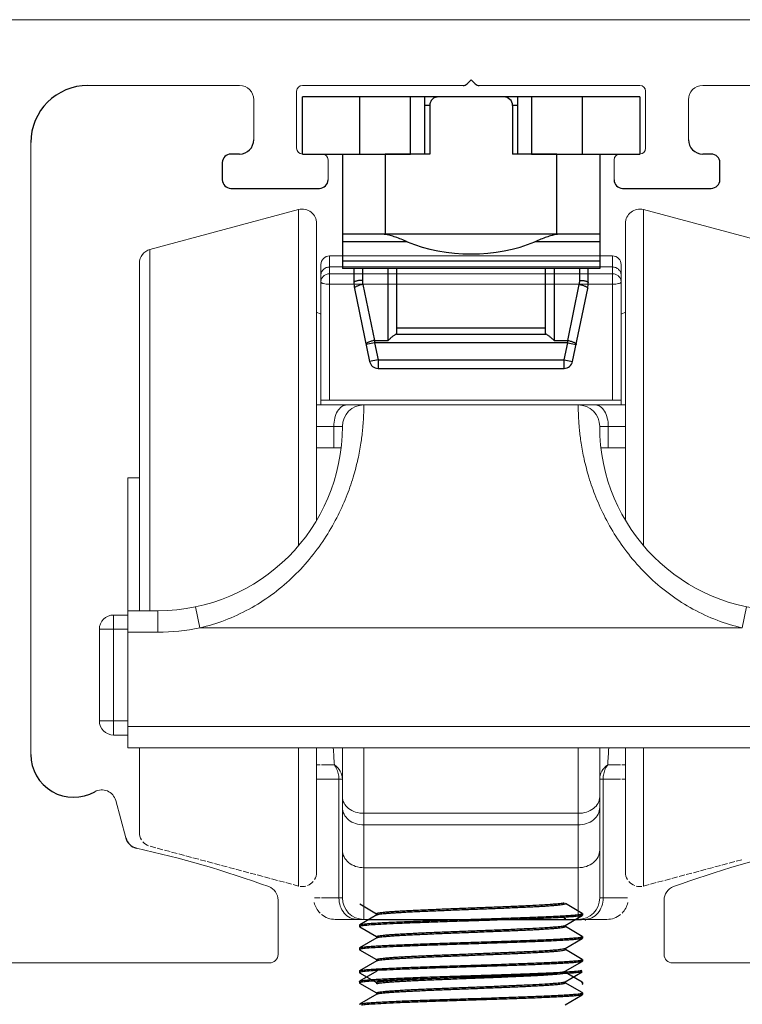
# Model space of a CAD drawing. Header units: millimetres. Extents: x -4223 to -3634, y -1019 to -603.
# Tile 19 of 26: x -3863 to -3838, y -675 to -641. Entities that reach past the tile are written whole.
import ezdxf

# ---------------------------------------------------------------- set-up
doc = ezdxf.new("R2010")
doc.units = ezdxf.units.MM
for name, color, linetype in [('02___PRT_ALL_AXES', 7, 'Continuous'), ('06___PRT_ALL_SURFS', 7, 'Continuous'), ('1', 7, 'Continuous'), ('COLOR7', 7, 'Continuous'), ('X30244-F', 7, 'Continuous')]:
    doc.layers.add(name, color=color, linetype=linetype)
doc.layers.add('标注线', color=3, linetype='Continuous', lineweight=13)

# ---------------------------------------------------------------- blocks, each defined once
blk = doc.blocks.new('XWJ')
at = {"color": 1, "linetype": 'Continuous'}
for p, q in [((4831.762, -2912.572), (4828.525, -2912.572)), ((4828.695, -2912.872), (4828.525, -2912.872)), ((4828.695, -2912.872), (4828.695, -2914.572)), ((4831.762, -2912.872), (4831.592, -2912.872)), ((4831.592, -2912.872), (4831.592, -2914.572)), ((4825.644, -2914.572), (4825.644, -2918.572)), ((4828.695, -2914.572), (4827.144, -2914.572)), ((4827.144, -2914.572), (4827.144, -2917.372)), ((4833.144, -2914.572), (4831.592, -2914.572)), ((4833.144, -2917.372), (4833.144, -2914.572)), ((4834.644, -2914.572), (4834.644, -2918.572)), ((4834.644, -2917.372), (4825.644, -2917.372)), ((4827.912, -2917.64), (4825.644, -2917.64)), ((4834.644, -2917.64), (4832.375, -2917.64)), ((4825.644, -2918.304), (4834.644, -2918.304)), ((4834.644, -2918.572), (4825.644, -2918.572))]:
    blk.add_line(p, q, dxfattribs=at)
for centre, major_axis, ratio, start_param, end_param in [((4831.286, -2912.872), (0.307, 0), 0.977802, 0, 1.570796), ((4830.144, -2915.9), (-3.75, 0), 0.57735, 0.933474, 2.208119)]:
    blk.add_ellipse(centre, major_axis=major_axis, ratio=ratio, start_param=start_param, end_param=end_param, dxfattribs=at)
for points, knots in [([(4829.002, -2912.572), (4828.962, -2912.572), (4828.882, -2912.587), (4828.78, -2912.653), (4828.711, -2912.752), (4828.695, -2912.832), (4828.695, -2912.872)], [0, 0, 0, 0, 0.250096, 0.500161, 0.750156, 1, 1, 1, 1]), ([(4827.137, -2917.385), (4827.124, -2917.383), (4827.072, -2917.375), (4827.019, -2917.372), (4826.98, -2917.372)], [0, 0, 0, 0, 0.26106, 1, 1, 1, 1]), ([(4827.912, -2917.64), (4827.843, -2917.61), (4827.707, -2917.554), (4827.507, -2917.479), (4827.319, -2917.421), (4827.196, -2917.394), (4827.137, -2917.385)], [0, 0, 0, 0, 0.277887, 0.538977, 0.780446, 1, 1, 1, 1]), ([(4833.15, -2917.385), (4833.091, -2917.394), (4832.968, -2917.421), (4832.78, -2917.479), (4832.58, -2917.554), (4832.445, -2917.61), (4832.375, -2917.64)], [0, 0, 0, 0, 0.219552, 0.461013, 0.722104, 1, 1, 1, 1]), ([(4833.307, -2917.372), (4833.294, -2917.372), (4833.242, -2917.373), (4833.19, -2917.379), (4833.15, -2917.385)], [0, 0, 0, 0, 0.239188, 1, 1, 1, 1])]:
    blk.add_open_spline(points, degree=3, knots=knots, dxfattribs=at)
at = {"layer": 'COLOR7', "color": 1, "linetype": 'Continuous'}
for p, q in [((4826.044, -2918.572), (4826.044, -2919.069)), ((4826.344, -2918.572), (4826.344, -2918.992)), ((4827.244, -2921.094), (4827.244, -2918.572)), ((4827.544, -2920.872), (4827.544, -2918.572)), ((4832.744, -2920.872), (4832.744, -2918.572)), ((4833.044, -2918.572), (4833.044, -2921.094)), ((4833.944, -2918.992), (4833.944, -2918.572)), ((4834.244, -2919.069), (4834.244, -2918.572)), ((4826.064, -2919.272), (4826.594, -2921.833)), ((4826.358, -2919.134), (4826.764, -2921.094)), ((4833.523, -2921.094), (4833.929, -2919.134)), ((4833.693, -2921.833), (4834.223, -2919.272)), ((4827.544, -2920.649), (4832.744, -2920.649)), ((4827.533, -2920.872), (4832.754, -2920.872)), ((4826.764, -2921.172), (4826.47, -2921.233)), ((4826.764, -2921.094), (4826.764, -2921.172)), ((4826.764, -2921.094), (4827.244, -2921.094)), ((4826.764, -2921.172), (4826.888, -2921.772)), ((4833.523, -2921.172), (4826.764, -2921.172)), ((4833.044, -2921.094), (4833.523, -2921.094)), ((4833.399, -2921.772), (4833.523, -2921.172)), ((4833.523, -2921.172), (4833.523, -2921.094)), ((4833.523, -2921.172), (4833.817, -2921.233)), ((4826.888, -2921.772), (4826.594, -2921.833)), ((4826.888, -2921.772), (4826.888, -2922.072)), ((4826.888, -2921.772), (4833.399, -2921.772)), ((4833.399, -2922.072), (4833.399, -2921.772)), ((4833.399, -2921.772), (4833.693, -2921.833)), ((4826.888, -2922.072), (4833.399, -2922.072))]:
    blk.add_line(p, q, dxfattribs=at)
for centre, radius, start, end in [((4827.044, -2919.069), 1, 180, 191.6894), ((4827.045, -2918.992), 0.702, 180.0146, 191.6748), ((4833.242, -2918.992), 0.702, 348.3252, 359.9854), ((4833.244, -2919.069), 1, 348.3106, 0), ((4826.888, -2921.772), 0.3, 191.6894, 270), ((4833.399, -2921.772), 0.3, 270, 348.3106)]:
    blk.add_arc(centre, radius, start, end, dxfattribs=at)
for points, knots in [([(4826.344, -2918.992), (4826.305, -2918.992), (4826.249, -2918.994), (4826.179, -2919.004), (4826.134, -2919.013), (4826.096, -2919.025), (4826.065, -2919.039), (4826.044, -2919.057), (4826.044, -2919.069)], [0, 0, 0, 0, 0.357911, 0.520997, 0.665627, 0.787348, 0.883323, 1, 1, 1, 1]), ([(4826.358, -2919.134), (4826.319, -2919.141), (4826.262, -2919.155), (4826.192, -2919.179), (4826.147, -2919.197), (4826.11, -2919.217), (4826.08, -2919.237), (4826.062, -2919.259), (4826.064, -2919.272)], [0, 0, 0, 0, 0.355943, 0.519681, 0.665419, 0.788241, 0.884878, 1, 1, 1, 1]), ([(4833.929, -2919.134), (4833.968, -2919.141), (4834.025, -2919.155), (4834.096, -2919.179), (4834.14, -2919.197), (4834.177, -2919.217), (4834.207, -2919.237), (4834.225, -2919.259), (4834.223, -2919.272)], [0, 0, 0, 0, 0.355943, 0.519681, 0.665419, 0.788241, 0.884878, 1, 1, 1, 1]), ([(4833.944, -2918.992), (4833.982, -2918.992), (4834.038, -2918.994), (4834.108, -2919.004), (4834.153, -2919.013), (4834.191, -2919.025), (4834.223, -2919.039), (4834.244, -2919.057), (4834.244, -2919.069)], [0, 0, 0, 0, 0.357911, 0.520997, 0.665627, 0.787348, 0.883323, 1, 1, 1, 1]), ([(4827.533, -2920.872), (4827.53, -2920.872), (4827.523, -2920.873), (4827.507, -2920.88), (4827.482, -2920.894), (4827.448, -2920.917), (4827.411, -2920.945), (4827.371, -2920.978), (4827.314, -2921.027), (4827.272, -2921.067), (4827.244, -2921.094)], [0, 0, 0, 0, 0.024835, 0.057869, 0.14585, 0.257388, 0.386266, 0.527938, 0.679199, 1, 1, 1, 1]), ([(4833.044, -2921.094), (4833.015, -2921.067), (4832.973, -2921.027), (4832.916, -2920.978), (4832.876, -2920.945), (4832.839, -2920.917), (4832.805, -2920.894), (4832.781, -2920.88), (4832.764, -2920.873), (4832.757, -2920.872), (4832.754, -2920.872)], [0, 0, 0, 0, 0.320806, 0.472071, 0.613745, 0.742621, 0.854159, 0.942134, 0.975165, 1, 1, 1, 1]), ([(4826.764, -2921.094), (4826.725, -2921.102), (4826.668, -2921.115), (4826.597, -2921.139), (4826.553, -2921.158), (4826.516, -2921.177), (4826.486, -2921.197), (4826.467, -2921.22), (4826.47, -2921.233)], [0, 0, 0, 0, 0.355986, 0.519622, 0.665389, 0.788318, 0.884863, 1, 1, 1, 1]), ([(4833.523, -2921.094), (4833.563, -2921.102), (4833.619, -2921.115), (4833.69, -2921.139), (4833.735, -2921.158), (4833.771, -2921.177), (4833.801, -2921.197), (4833.82, -2921.22), (4833.817, -2921.233)], [0, 0, 0, 0, 0.355986, 0.519622, 0.665389, 0.788318, 0.884863, 1, 1, 1, 1])]:
    blk.add_open_spline(points, degree=3, knots=knots, dxfattribs=at)
at = {"layer": 'X30244-F', "color": 1, "linetype": 'Continuous'}
for p, q in [((4828.525, -2912.572), (4824.244, -2912.572)), ((4824.244, -2914.572), (4824.244, -2912.572)), ((4826.244, -2912.572), (4826.244, -2914.572)), ((4828.025, -2914.572), (4828.025, -2912.572)), ((4828.525, -2914.572), (4828.525, -2912.572)), ((4836.044, -2912.572), (4831.762, -2912.572)), ((4831.762, -2912.572), (4831.762, -2914.572)), ((4832.262, -2912.572), (4832.262, -2914.572)), ((4834.044, -2914.572), (4834.044, -2912.572)), ((4836.044, -2912.572), (4836.044, -2914.572)), ((4824.244, -2914.572), (4828.025, -2914.572)), ((4832.262, -2914.572), (4836.044, -2914.572))]:
    blk.add_line(p, q, dxfattribs=at)
blk = doc.blocks.new('47')
at = {"layer": '1', "color": 245, "linetype": 'Continuous'}
for p, q in [((6048.47, -125.281), (6048.17, -125.281)), ((6064.971, -125.281), (6064.671, -125.281)), ((6047.87, -125.581), (6047.87, -126.181)), ((6065.271, -126.181), (6065.271, -125.581)), ((6048.17, -126.481), (6051.27, -126.481)), ((6061.871, -126.481), (6064.971, -126.481))]:
    blk.add_line(p, q, dxfattribs=at)
for centre, radius, start, end in [((6043.171, -124.881), 2, 90, 180), ((6056.288, -122.681), 0.2, 270, 315), ((6056.854, -122.681), 0.2, 225, 270), ((6048.47, -124.781), 0.5, 270, 0), ((6064.671, -124.781), 0.5, 180, 270), ((6048.17, -125.581), 0.3, 90, 180), ((6064.971, -125.581), 0.3, 0, 90), ((6048.17, -126.181), 0.3, 180, 270), ((6051.27, -126.181), 0.3, 270, 0), ((6061.871, -126.181), 0.3, 180, 270), ((6064.971, -126.181), 0.3, 270, 0), ((6042.671, -146.288), 1.5, 180, 299.572), ((6044.975, -149.08), 0.5, 195, 257.6263)]:
    blk.add_arc(centre, radius, start, end, dxfattribs=at)
at = {"layer": '标注线', "color": 245, "linetype": 'Continuous'}
for p, q in [((6071.476, -120.581), (6027.77, -120.581)), ((6048.47, -122.881), (6043.171, -122.881)), ((6050.67, -122.881), (6056.288, -122.881)), ((6056.571, -122.681), (6056.429, -122.822)), ((6056.571, -122.681), (6056.712, -122.822)), ((6062.471, -122.881), (6056.854, -122.881)), ((6064.671, -122.881), (6068.776, -122.881)), ((6050.47, -123.081), (6050.47, -125.081)), ((6062.671, -125.081), (6062.671, -123.081)), ((6048.97, -123.381), (6048.97, -124.781)), ((6064.171, -124.781), (6064.171, -123.381)), ((6041.171, -146.288), (6041.171, -124.881)), ((6050.67, -125.281), (6051.37, -125.281)), ((6061.771, -125.281), (6062.471, -125.281)), ((6051.57, -125.481), (6051.57, -126.181)), ((6061.571, -126.181), (6061.571, -125.481)), ((6044.492, -149.209), (6044.141, -147.898)), ((6049.82, -153.284), (6049.82, -151.382)), ((6063.321, -153.285), (6063.321, -151.382)), ((6049.52, -153.584), (6027.77, -153.584)), ((6071.476, -153.585), (6063.621, -153.585))]:
    blk.add_line(p, q, dxfattribs=at)
for centre, radius, start, end in [((6048.47, -123.381), 0.5, 0, 90), ((6050.67, -123.081), 0.2, 90, 180), ((6062.471, -123.081), 0.2, 0, 90), ((6064.671, -123.381), 0.5, 90, 180), ((6050.67, -125.081), 0.2, 180, 270), ((6051.37, -125.481), 0.2, 360, 90), ((6061.771, -125.481), 0.2, 90, 180), ((6062.471, -125.081), 0.2, 270, 0), ((6043.658, -148.027), 0.5, 15, 119.572), ((6037.153, -184.732), 36, 69.957, 77.6263), ((6075.988, -184.732), 36, 102.3737, 110.043), ((6049.32, -151.382), 0.5, 360, 69.957), ((6063.821, -151.382), 0.5, 110.043, 180), ((6049.52, -153.284), 0.3, 270, 0), ((6063.621, -153.285), 0.3, 180, 270)]:
    blk.add_arc(centre, radius, start, end, dxfattribs=at)

msp = doc.modelspace()

# ---------------------------------------------------------------- linework, layer by layer
at = {"color": 7, "linetype": 'Continuous', "lineweight": 0}
for p, q in [((-3858.936, -661.673), (-3858.936, -649.033)), ((-3852.656, -654.307), (-3852.656, -649.261)), ((-3852.656, -649.261), (-3842.756, -649.261)), ((-3842.756, -654.307), (-3842.756, -649.261)), ((-3859.306, -649.516), (-3859.306, -661.673)), ((-3852.956, -654.473), (-3852.956, -649.561)), ((-3852.656, -649.646), (-3842.756, -649.646)), ((-3842.456, -654.473), (-3842.456, -649.561)), ((-3852.656, -649.882), (-3842.756, -649.882)), ((-3842.756, -650.251), (-3852.656, -650.251)), ((-3842.306, -651.223), (-3842.456, -651.298)), ((-3853.106, -654.473), (-3842.306, -654.473)), ((-3852.956, -654.307), (-3842.456, -654.307)), ((-3853.106, -655.223), (-3852.206, -655.223)), ((-3852.506, -655.973), (-3852.506, -655.223)), ((-3843.206, -655.223), (-3842.306, -655.223)), ((-3842.906, -655.223), (-3842.906, -655.973)), ((-3859.706, -661.666), (-3859.706, -657.023)), ((-3859.706, -666.473), (-3859.706, -661.673)), ((-3858.656, -661.673), (-3859.706, -661.673)), ((-3858.656, -662.423), (-3858.656, -661.673)), ((-3857.194, -662.273), (-3857.347, -661.539)), ((-3838.218, -662.273), (-3838.066, -661.539)), ((-3860.206, -666.023), (-3860.206, -661.823)), ((-3859.706, -661.823), (-3860.206, -661.823)), ((-3860.706, -665.523), (-3860.706, -662.323)), ((-3860.706, -662.323), (-3859.706, -662.323)), ((-3858.656, -662.423), (-3859.706, -662.423)), ((-3838.218, -662.273), (-3857.194, -662.273)), ((-3860.706, -665.523), (-3859.706, -665.523)), ((-3859.706, -665.723), (-3835.706, -665.723)), ((-3859.706, -666.023), (-3860.206, -666.023)), ((-3859.706, -666.473), (-3835.706, -666.473)), ((-3859.306, -666.473), (-3859.306, -669.43)), ((-3852.206, -671.723), (-3852.206, -666.473)), ((-3851.456, -672.473), (-3851.456, -666.473)), ((-3843.956, -666.473), (-3843.956, -672.473)), ((-3843.206, -666.473), (-3843.206, -671.723)), ((-3853.106, -667.068), (-3852.981, -667.068)), ((-3852.931, -667.068), (-3852.486, -667.068)), ((-3842.927, -667.068), (-3842.481, -667.068)), ((-3842.431, -667.068), (-3842.306, -667.068)), ((-3853.106, -667.567), (-3852.206, -667.567)), ((-3852.326, -671.723), (-3852.326, -667.567)), ((-3843.206, -667.567), (-3842.481, -667.567)), ((-3843.086, -667.567), (-3843.086, -671.723)), ((-3842.306, -667.567), (-3842.431, -667.567)), ((-3851.456, -668.761), (-3843.956, -668.761)), ((-3843.956, -669.169), (-3851.456, -669.169)), ((-3851.456, -670.665), (-3843.956, -670.665)), ((-3853.181, -671.723), (-3852.981, -671.723)), ((-3852.931, -671.723), (-3852.206, -671.723)), ((-3843.206, -671.723), (-3842.231, -671.723)), ((-3852.456, -672.473), (-3842.956, -672.473))]:
    msp.add_line(p, q, dxfattribs=at)
at = {"color": 7, "linetype": 'Continuous'}
for p, q in [((-3851.601, -671.93), (-3851.009, -672.273)), ((-3843.814, -672.262), (-3844.406, -671.919)), ((-3851.001, -672.314), (-3851.601, -672.662)), ((-3851.007, -672.27), (-3851.007, -672.319)), ((-3851, -672.311), (-3850.994, -672.308)), ((-3844.446, -672.445), (-3844.414, -672.435)), ((-3844.415, -672.682), (-3843.814, -672.334)), ((-3844.406, -672.476), (-3844.406, -672.426)), ((-3843.824, -672.281), (-3843.808, -672.269)), ((-3843.808, -672.269), (-3843.814, -672.262)), ((-3843.808, -672.327), (-3843.814, -672.334)), ((-3843.808, -672.269), (-3843.808, -672.327)), ((-3851.608, -672.669), (-3851.601, -672.662)), ((-3851.608, -672.669), (-3851.608, -672.727)), ((-3851.603, -672.721), (-3851.608, -672.727)), ((-3851.608, -672.727), (-3851.601, -672.734)), ((-3851.599, -672.718), (-3851.603, -672.721)), ((-3851.601, -672.734), (-3851.009, -673.076)), ((-3851.535, -672.702), (-3851.599, -672.718)), ((-3844.446, -672.692), (-3844.415, -672.681)), ((-3844.407, -672.723), (-3844.407, -672.673)), ((-3843.815, -673.066), (-3844.407, -672.723)), ((-3843.713, -672.503), (-3843.707, -672.513)), ((-3851.002, -673.118), (-3851.602, -673.466)), ((-3851.008, -673.073), (-3851.008, -673.123)), ((-3851.001, -673.115), (-3850.994, -673.111)), ((-3844.415, -673.485), (-3843.814, -673.138)), ((-3843.825, -673.085), (-3843.808, -673.073)), ((-3843.808, -673.073), (-3843.815, -673.066)), ((-3843.808, -673.131), (-3843.814, -673.138)), ((-3843.808, -673.073), (-3843.808, -673.131)), ((-3851.608, -673.473), (-3851.602, -673.466)), ((-3851.608, -673.473), (-3851.608, -673.531)), ((-3844.447, -673.496), (-3844.415, -673.485)), ((-3844.408, -673.527), (-3844.408, -673.477)), ((-3851.604, -673.525), (-3851.608, -673.531)), ((-3851.608, -673.531), (-3851.602, -673.538)), ((-3851.599, -673.522), (-3851.604, -673.525)), ((-3851.602, -673.538), (-3851.01, -673.88)), ((-3851.536, -673.506), (-3851.599, -673.522)), ((-3843.815, -673.87), (-3844.408, -673.527)), ((-3851.002, -673.922), (-3851.603, -674.27)), ((-3851.008, -673.877), (-3851.008, -673.927)), ((-3851.001, -673.918), (-3850.995, -673.915)), ((-3844.416, -674.289), (-3843.815, -673.942)), ((-3843.825, -673.888), (-3843.809, -673.877)), ((-3843.809, -673.877), (-3843.815, -673.87)), ((-3843.809, -673.935), (-3843.815, -673.942)), ((-3843.809, -673.877), (-3843.809, -673.935)), ((-3851.609, -674.277), (-3851.603, -674.27)), ((-3851.609, -674.277), (-3851.609, -674.334)), ((-3851.605, -674.329), (-3851.609, -674.335)), ((-3851.609, -674.335), (-3851.603, -674.342)), ((-3851.6, -674.326), (-3851.605, -674.329)), ((-3851.003, -674.285), (-3851.603, -674.632)), ((-3851.603, -674.342), (-3851.011, -674.684)), ((-3851.537, -674.31), (-3851.6, -674.326)), ((-3844.448, -674.3), (-3844.416, -674.289)), ((-3844.417, -674.652), (-3843.816, -674.304)), ((-3844.409, -674.331), (-3844.409, -674.281)), ((-3843.816, -674.673), (-3844.408, -674.331)), ((-3851.61, -674.64), (-3851.603, -674.632)), ((-3851.61, -674.64), (-3851.61, -674.697)), ((-3851.605, -674.691), (-3851.61, -674.697)), ((-3851.61, -674.697), (-3851.603, -674.705)), ((-3851.601, -674.689), (-3851.605, -674.691)), ((-3851.603, -674.705), (-3851.012, -675.047)), ((-3851.537, -674.673), (-3851.601, -674.689)), ((-3851.009, -674.681), (-3851.009, -674.731)), ((-3851.002, -674.722), (-3850.996, -674.719)), ((-3844.448, -674.663), (-3844.417, -674.652)), ((-3844.409, -674.694), (-3844.409, -674.644)), ((-3843.817, -675.036), (-3844.409, -674.694)), ((-3843.826, -674.692), (-3843.81, -674.681)), ((-3843.81, -674.681), (-3843.816, -674.673)), ((-3843.81, -674.738), (-3843.816, -674.745)), ((-3843.81, -674.681), (-3843.81, -674.738)), ((-3851.004, -675.089), (-3851.604, -675.436)), ((-3851.01, -675.044), (-3851.01, -675.094)), ((-3851.003, -675.085), (-3850.996, -675.082)), ((-3844.418, -675.456), (-3843.817, -675.108)), ((-3843.827, -675.055), (-3843.81, -675.043)), ((-3843.81, -675.043), (-3843.817, -675.036)), ((-3843.81, -675.101), (-3843.817, -675.108)), ((-3843.81, -675.044), (-3843.81, -675.101)), ((-3851.61, -675.443), (-3851.604, -675.436))]:
    msp.add_line(p, q, dxfattribs=at)
msp.add_line((-3851.309, -672.473), (-3843.848, -672.473))
at = {"color": 7, "linetype": 'Continuous', "lineweight": 0}
for centre, radius, start, end in [((-3858.806, -649.516), 0.5, 105, 180), ((-3852.656, -649.561), 0.3, 90, 180), ((-3842.756, -649.561), 0.3, 0, 90), ((-3851.456, -655.223), 0.75, 90, 180), ((-3843.956, -655.223), 0.75, 0, 90), ((-3858.656, -655.223), 6.45, 270, 360), ((-3836.756, -655.223), 6.45, 180, 270), ((-3860.206, -662.323), 0.5, 90, 180), ((-3858.656, -655.223), 7.2, 270, 281.7159), ((-3860.206, -665.523), 0.5, 180, 270), ((-3795.687, -663.253), 56.927, 183.2423, 183.8428), ((-3899.738, -663.251), 56.939, 356.1562, 356.7561), ((-3858.806, -669.43), 0.5, 180, 211.5126), ((-3858.806, -669.43), 0.5, 220.9514, 249.3291), ((-3851.456, -671.723), 0.75, 180, 270), ((-3843.956, -671.723), 0.75, 270, 0), ((-3852.456, -671.723), 0.75, 192.259, 224.8699), ((-3842.956, -671.723), 0.75, 315.1301, 347.741), ((-3852.456, -671.723), 0.75, 230.2941, 270), ((-3842.956, -671.723), 0.75, 270, 309.7059)]:
    msp.add_arc(centre, radius, start, end, dxfattribs=at)
for points, knots in [([(-3852.956, -649.936), (-3852.956, -649.898), (-3852.941, -649.821), (-3852.873, -649.725), (-3852.774, -649.661), (-3852.695, -649.646), (-3852.656, -649.646)], [0, 0, 0, 0, 0.245897, 0.494175, 0.745863, 1, 1, 1, 1]), ([(-3842.456, -649.936), (-3842.456, -649.898), (-3842.472, -649.821), (-3842.539, -649.725), (-3842.639, -649.661), (-3842.718, -649.646), (-3842.756, -649.646)], [0, 0, 0, 0, 0.245897, 0.494175, 0.745863, 1, 1, 1, 1]), ([(-3852.656, -649.882), (-3852.695, -649.882), (-3852.774, -649.897), (-3852.873, -649.961), (-3852.941, -650.058), (-3852.956, -650.134), (-3852.956, -650.172)], [0, 0, 0, 0, 0.254103, 0.505825, 0.754133, 1, 1, 1, 1]), ([(-3842.756, -649.882), (-3842.718, -649.882), (-3842.639, -649.897), (-3842.539, -649.961), (-3842.472, -650.058), (-3842.456, -650.134), (-3842.456, -650.172)], [0, 0, 0, 0, 0.254103, 0.505825, 0.754133, 1, 1, 1, 1]), ([(-3852.656, -650.251), (-3852.695, -650.251), (-3852.766, -650.247), (-3852.849, -650.234), (-3852.904, -650.217), (-3852.935, -650.203), (-3852.956, -650.185), (-3852.956, -650.172)], [0, 0, 0, 0, 0.357425, 0.664646, 0.78643, 0.882455, 1, 1, 1, 1]), ([(-3842.756, -650.251), (-3842.718, -650.251), (-3842.647, -650.247), (-3842.563, -650.234), (-3842.509, -650.217), (-3842.477, -650.203), (-3842.456, -650.185), (-3842.456, -650.172)], [0, 0, 0, 0, 0.357425, 0.664646, 0.78643, 0.882455, 1, 1, 1, 1]), ([(-3851.456, -654.473), (-3851.455, -654.473), (-3851.458, -654.48), (-3851.455, -654.488), (-3851.457, -654.507), (-3851.456, -654.53), (-3851.457, -654.561), (-3851.457, -654.616), (-3851.459, -654.701), (-3851.463, -654.823), (-3851.47, -654.972), (-3851.482, -655.146), (-3851.506, -655.428), (-3851.558, -655.84), (-3851.662, -656.397), (-3851.828, -657.03), (-3852.069, -657.72), (-3852.399, -658.444), (-3852.978, -659.436), (-3853.942, -660.597), (-3855.429, -661.689), (-3856.594, -662.135), (-3857.194, -662.273)], [0, 0, 0, 0, 0.00033, 0.001319, 0.002966, 0.00527, 0.00823, 0.011842, 0.021012, 0.032752, 0.047024, 0.06379, 0.082998, 0.128525, 0.183084, 0.246008, 0.316402, 0.393085, 0.474657, 0.646431, 0.822839, 1, 1, 1, 1]), ([(-3852.056, -654.473), (-3852.117, -654.473), (-3852.251, -654.523), (-3852.394, -654.699), (-3852.486, -654.942), (-3852.506, -655.127), (-3852.506, -655.223)], [0, 0, 0, 0, 0.190771, 0.420497, 0.69606, 1, 1, 1, 1]), ([(-3838.218, -662.273), (-3838.819, -662.135), (-3839.983, -661.689), (-3841.232, -660.772), (-3842.062, -659.885), (-3842.587, -659.175), (-3843.014, -658.443), (-3843.344, -657.719), (-3843.586, -657.029), (-3843.751, -656.397), (-3843.841, -655.913), (-3843.889, -655.569), (-3843.914, -655.345), (-3843.931, -655.146), (-3843.943, -654.972), (-3843.95, -654.823), (-3843.954, -654.701), (-3843.955, -654.616), (-3843.956, -654.561), (-3843.956, -654.53), (-3843.957, -654.507), (-3843.955, -654.488), (-3843.958, -654.481), (-3843.955, -654.473), (-3843.956, -654.473)], [0, 0, 0, 0, 0.177088, 0.353512, 0.440588, 0.525562, 0.607112, 0.683776, 0.754146, 0.817041, 0.871569, 0.895481, 0.917062, 0.936255, 0.953006, 0.967269, 0.979, 0.988164, 0.991774, 0.994732, 0.997035, 0.998682, 0.99967, 1, 1, 1, 1]), ([(-3842.906, -655.223), (-3842.906, -655.127), (-3842.927, -654.942), (-3843.019, -654.699), (-3843.162, -654.523), (-3843.296, -654.473), (-3843.356, -654.473)], [0, 0, 0, 0, 0.30394, 0.579503, 0.809229, 1, 1, 1, 1]), ([(-3852.206, -667.567), (-3852.206, -667.472), (-3852.261, -667.273), (-3852.402, -667.125), (-3852.486, -667.068)], [0, 0, 0, 0, 0.485547, 1, 1, 1, 1]), ([(-3852.486, -667.068), (-3852.46, -667.103), (-3852.367, -667.253), (-3852.326, -667.434), (-3852.326, -667.567)], [0, 0, 0, 0, 0.243799, 1, 1, 1, 1]), ([(-3842.927, -667.068), (-3843.01, -667.127), (-3843.152, -667.272), (-3843.206, -667.472), (-3843.206, -667.567)], [0, 0, 0, 0, 0.51445, 1, 1, 1, 1]), ([(-3843.086, -667.567), (-3843.086, -667.522), (-3843.073, -667.346), (-3843.005, -667.173), (-3842.927, -667.068)], [0, 0, 0, 0, 0.257332, 1, 1, 1, 1]), ([(-3852.206, -668.183), (-3852.206, -668.259), (-3852.163, -668.42), (-3851.99, -668.61), (-3851.743, -668.733), (-3851.553, -668.761), (-3851.456, -668.761)], [0, 0, 0, 0, 0.21962, 0.45811, 0.72102, 1, 1, 1, 1]), ([(-3843.206, -668.183), (-3843.206, -668.259), (-3843.25, -668.42), (-3843.423, -668.61), (-3843.67, -668.733), (-3843.86, -668.761), (-3843.956, -668.761)], [0, 0, 0, 0, 0.21962, 0.45811, 0.72102, 1, 1, 1, 1]), ([(-3852.206, -668.554), (-3852.206, -668.635), (-3852.164, -668.804), (-3851.992, -669.007), (-3851.744, -669.139), (-3851.553, -669.169), (-3851.456, -669.169)], [0, 0, 0, 0, 0.226706, 0.46767, 0.727513, 1, 1, 1, 1]), ([(-3843.206, -668.554), (-3843.206, -668.635), (-3843.249, -668.804), (-3843.421, -669.007), (-3843.669, -669.139), (-3843.86, -669.169), (-3843.956, -669.169)], [0, 0, 0, 0, 0.226706, 0.46767, 0.727513, 1, 1, 1, 1]), ([(-3852.206, -670.05), (-3852.206, -670.131), (-3852.164, -670.299), (-3851.992, -670.502), (-3851.744, -670.634), (-3851.553, -670.665), (-3851.456, -670.665)], [0, 0, 0, 0, 0.226706, 0.46767, 0.727513, 1, 1, 1, 1]), ([(-3843.206, -670.05), (-3843.206, -670.131), (-3843.249, -670.299), (-3843.421, -670.502), (-3843.669, -670.634), (-3843.86, -670.665), (-3843.956, -670.665)], [0, 0, 0, 0, 0.226706, 0.46767, 0.727513, 1, 1, 1, 1]), ([(-3852.326, -671.723), (-3852.326, -671.82), (-3852.295, -672.012), (-3852.159, -672.26), (-3851.951, -672.431), (-3851.779, -672.473), (-3851.696, -672.473)], [0, 0, 0, 0, 0.269736, 0.528307, 0.77034, 1, 1, 1, 1]), ([(-3843.716, -672.473), (-3843.634, -672.473), (-3843.462, -672.431), (-3843.254, -672.26), (-3843.118, -672.012), (-3843.086, -671.82), (-3843.086, -671.723)], [0, 0, 0, 0, 0.22966, 0.471693, 0.730264, 1, 1, 1, 1])]:
    msp.add_open_spline(points, degree=3, knots=knots, dxfattribs=at)
at = {"color": 7, "linetype": 'Continuous'}
for points, knots in [([(-3851.007, -672.269), (-3851.007, -672.267), (-3851.002, -672.262), (-3850.983, -672.253), (-3850.94, -672.243), (-3850.869, -672.232), (-3850.77, -672.22), (-3850.646, -672.209), (-3850.496, -672.197), (-3850.322, -672.185), (-3850.125, -672.174), (-3849.906, -672.162), (-3849.576, -672.145), (-3849.128, -672.126), (-3848.558, -672.102), (-3847.958, -672.079), (-3847.35, -672.055), (-3846.753, -672.032), (-3846.19, -672.009), (-3845.679, -671.985), (-3845.24, -671.962), (-3844.926, -671.942), (-3844.722, -671.925), (-3844.606, -671.914), (-3844.517, -671.902), (-3844.466, -671.893), (-3844.446, -671.888)], [0, 0, 0, 0, 0.001067, 0.002977, 0.009852, 0.020871, 0.035942, 0.054953, 0.077792, 0.104343, 0.134476, 0.167967, 0.20444, 0.284749, 0.372463, 0.464736, 0.558415, 0.650114, 0.7368, 0.815551, 0.883224, 0.937348, 0.95892, 0.976648, 0.990388, 1, 1, 1, 1]), ([(-3850.994, -672.308), (-3850.988, -672.305), (-3850.973, -672.301), (-3850.935, -672.292), (-3850.868, -672.281), (-3850.766, -672.27), (-3850.637, -672.258), (-3850.481, -672.246), (-3850.3, -672.234), (-3850.096, -672.222), (-3849.781, -672.205), (-3849.345, -672.185), (-3848.781, -672.161), (-3848.179, -672.137), (-3847.559, -672.113), (-3846.944, -672.09), (-3846.357, -672.066), (-3845.895, -672.045), (-3845.555, -672.029), (-3845.328, -672.017), (-3845.122, -672.005), (-3844.94, -671.993), (-3844.783, -671.981), (-3844.653, -671.969), (-3844.55, -671.957), (-3844.476, -671.946), (-3844.432, -671.936), (-3844.412, -671.927), (-3844.406, -671.922), (-3844.406, -671.919)], [0, 0, 0, 0, 0.002878, 0.006833, 0.01801, 0.033527, 0.053243, 0.076967, 0.104492, 0.1356, 0.17001, 0.247389, 0.33386, 0.426297, 0.52134, 0.615574, 0.705563, 0.788068, 0.825581, 0.860112, 0.891358, 0.919064, 0.942984, 0.962875, 0.978551, 0.98993, 0.996974, 0.998917, 1, 1, 1, 1]), ([(-3847.708, -672.469), (-3847.469, -672.461), (-3846.999, -672.446), (-3846.314, -672.423), (-3845.677, -672.4), (-3845.185, -672.38), (-3844.832, -672.364), (-3844.603, -672.352), (-3844.4, -672.34), (-3844.225, -672.329), (-3844.08, -672.317), (-3843.966, -672.306), (-3843.891, -672.296), (-3843.847, -672.287), (-3843.831, -672.283), (-3843.824, -672.281)], [0, 0, 0, 0, 0.184442, 0.362603, 0.528411, 0.676223, 0.74178, 0.801017, 0.853422, 0.898561, 0.936043, 0.965575, 0.98692, 0.994491, 1, 1, 1, 1]), ([(-3843.814, -672.334), (-3843.818, -672.337), (-3843.831, -672.341), (-3843.855, -672.347), (-3843.887, -672.353), (-3843.946, -672.361), (-3844.042, -672.372), (-3844.181, -672.383), (-3844.351, -672.395), (-3844.552, -672.407), (-3844.781, -672.419), (-3845.036, -672.431), (-3845.315, -672.443), (-3845.728, -672.459), (-3846.283, -672.479), (-3846.982, -672.503), (-3847.463, -672.519), (-3847.708, -672.527)], [0, 0, 0, 0, 0.00407, 0.010262, 0.018615, 0.029131, 0.056605, 0.092476, 0.136446, 0.188125, 0.247061, 0.312724, 0.384534, 0.461847, 0.630191, 0.811734, 1, 1, 1, 1]), ([(-3851.601, -672.662), (-3851.597, -672.659), (-3851.584, -672.655), (-3851.56, -672.649), (-3851.528, -672.643), (-3851.469, -672.634), (-3851.373, -672.624), (-3851.234, -672.612), (-3851.063, -672.601), (-3850.862, -672.589), (-3850.633, -672.577), (-3850.378, -672.565), (-3850.099, -672.553), (-3849.687, -672.537), (-3849.132, -672.516), (-3848.433, -672.493), (-3847.952, -672.477), (-3847.708, -672.469)], [0, 0, 0, 0, 0.004093, 0.010306, 0.01868, 0.029215, 0.056722, 0.092619, 0.13661, 0.188301, 0.247243, 0.312905, 0.384709, 0.462011, 0.63031, 0.811799, 1, 1, 1, 1]), ([(-3847.708, -672.527), (-3847.93, -672.534), (-3848.369, -672.548), (-3849.012, -672.57), (-3849.615, -672.592), (-3850.163, -672.613), (-3850.637, -672.634), (-3851.025, -672.655), (-3851.289, -672.674), (-3851.448, -672.69), (-3851.509, -672.698), (-3851.535, -672.702)], [0, 0, 0, 0, 0.174483, 0.343847, 0.503017, 0.64733, 0.772508, 0.874878, 0.951438, 0.979315, 1, 1, 1, 1]), ([(-3851.008, -673.073), (-3851.008, -673.071), (-3851.003, -673.065), (-3850.983, -673.057), (-3850.94, -673.047), (-3850.869, -673.036), (-3850.771, -673.024), (-3850.647, -673.013), (-3850.497, -673.001), (-3850.323, -672.989), (-3850.126, -672.977), (-3849.906, -672.966), (-3849.577, -672.949), (-3849.129, -672.929), (-3848.559, -672.906), (-3847.959, -672.883), (-3847.35, -672.859), (-3846.754, -672.836), (-3846.191, -672.812), (-3845.68, -672.789), (-3845.241, -672.766), (-3844.927, -672.746), (-3844.723, -672.729), (-3844.607, -672.718), (-3844.517, -672.706), (-3844.467, -672.697), (-3844.446, -672.692)], [0, 0, 0, 0, 0.001067, 0.002977, 0.009852, 0.020871, 0.035942, 0.054953, 0.077792, 0.104343, 0.134476, 0.167967, 0.20444, 0.284749, 0.372463, 0.464736, 0.558415, 0.650114, 0.7368, 0.815551, 0.883224, 0.937348, 0.95892, 0.976648, 0.990388, 1, 1, 1, 1]), ([(-3850.994, -673.111), (-3850.988, -673.109), (-3850.974, -673.104), (-3850.935, -673.096), (-3850.869, -673.085), (-3850.767, -673.074), (-3850.638, -673.062), (-3850.482, -673.05), (-3850.301, -673.038), (-3850.096, -673.026), (-3849.782, -673.009), (-3849.346, -672.989), (-3848.782, -672.965), (-3848.179, -672.941), (-3847.559, -672.917), (-3846.945, -672.893), (-3846.358, -672.87), (-3845.896, -672.849), (-3845.556, -672.833), (-3845.329, -672.821), (-3845.123, -672.809), (-3844.941, -672.797), (-3844.784, -672.785), (-3844.653, -672.773), (-3844.551, -672.761), (-3844.477, -672.75), (-3844.432, -672.74), (-3844.412, -672.731), (-3844.407, -672.725), (-3844.407, -672.723)], [0, 0, 0, 0, 0.002878, 0.006833, 0.01801, 0.033527, 0.053243, 0.076967, 0.104492, 0.1356, 0.17001, 0.247389, 0.33386, 0.426297, 0.52134, 0.615574, 0.705563, 0.788068, 0.825581, 0.860112, 0.891358, 0.919064, 0.942984, 0.962875, 0.978551, 0.98993, 0.996974, 0.998917, 1, 1, 1, 1]), ([(-3847.708, -673.273), (-3847.469, -673.265), (-3846.999, -673.25), (-3846.315, -673.227), (-3845.677, -673.204), (-3845.186, -673.184), (-3844.833, -673.168), (-3844.603, -673.156), (-3844.4, -673.144), (-3844.226, -673.133), (-3844.081, -673.121), (-3843.967, -673.11), (-3843.892, -673.1), (-3843.848, -673.091), (-3843.831, -673.087), (-3843.825, -673.085)], [0, 0, 0, 0, 0.184442, 0.362603, 0.528411, 0.676223, 0.74178, 0.801017, 0.853422, 0.898561, 0.936043, 0.965575, 0.98692, 0.994491, 1, 1, 1, 1]), ([(-3843.814, -673.138), (-3843.819, -673.14), (-3843.832, -673.145), (-3843.855, -673.151), (-3843.887, -673.157), (-3843.947, -673.165), (-3844.042, -673.176), (-3844.182, -673.187), (-3844.352, -673.199), (-3844.553, -673.211), (-3844.782, -673.223), (-3845.037, -673.235), (-3845.316, -673.247), (-3845.728, -673.263), (-3846.284, -673.283), (-3846.983, -673.307), (-3847.464, -673.323), (-3847.708, -673.331)], [0, 0, 0, 0, 0.00407, 0.010262, 0.018615, 0.029131, 0.056605, 0.092476, 0.136446, 0.188125, 0.247061, 0.312724, 0.384534, 0.461847, 0.630191, 0.811734, 1, 1, 1, 1]), ([(-3851.602, -673.466), (-3851.597, -673.463), (-3851.585, -673.459), (-3851.561, -673.453), (-3851.529, -673.447), (-3851.469, -673.438), (-3851.374, -673.428), (-3851.234, -673.416), (-3851.064, -673.405), (-3850.863, -673.393), (-3850.634, -673.381), (-3850.379, -673.369), (-3850.1, -673.357), (-3849.688, -673.34), (-3849.133, -673.32), (-3848.433, -673.297), (-3847.953, -673.281), (-3847.708, -673.273)], [0, 0, 0, 0, 0.004093, 0.010306, 0.01868, 0.029215, 0.056722, 0.092619, 0.13661, 0.188301, 0.247243, 0.312905, 0.384709, 0.462011, 0.63031, 0.811799, 1, 1, 1, 1]), ([(-3847.708, -673.331), (-3847.931, -673.338), (-3848.37, -673.352), (-3849.012, -673.374), (-3849.616, -673.395), (-3850.163, -673.417), (-3850.638, -673.438), (-3851.026, -673.459), (-3851.289, -673.478), (-3851.448, -673.494), (-3851.51, -673.502), (-3851.536, -673.506)], [0, 0, 0, 0, 0.174483, 0.343847, 0.503017, 0.64733, 0.772508, 0.874878, 0.951438, 0.979315, 1, 1, 1, 1]), ([(-3851.008, -673.877), (-3851.008, -673.875), (-3851.003, -673.869), (-3850.984, -673.861), (-3850.941, -673.851), (-3850.87, -673.84), (-3850.772, -673.828), (-3850.647, -673.817), (-3850.498, -673.805), (-3850.324, -673.793), (-3850.126, -673.781), (-3849.907, -673.77), (-3849.578, -673.753), (-3849.13, -673.733), (-3848.559, -673.71), (-3847.96, -673.686), (-3847.351, -673.663), (-3846.755, -673.64), (-3846.191, -673.616), (-3845.681, -673.593), (-3845.241, -673.57), (-3844.927, -673.55), (-3844.723, -673.533), (-3844.607, -673.521), (-3844.518, -673.51), (-3844.468, -673.501), (-3844.447, -673.496)], [0, 0, 0, 0, 0.001067, 0.002977, 0.009852, 0.020871, 0.035942, 0.054953, 0.077792, 0.104343, 0.134476, 0.167967, 0.20444, 0.284749, 0.372463, 0.464736, 0.558415, 0.650114, 0.7368, 0.815551, 0.883224, 0.937348, 0.95892, 0.976648, 0.990388, 1, 1, 1, 1]), ([(-3850.995, -673.915), (-3850.989, -673.913), (-3850.975, -673.908), (-3850.936, -673.899), (-3850.869, -673.889), (-3850.768, -673.877), (-3850.638, -673.866), (-3850.483, -673.854), (-3850.302, -673.842), (-3850.097, -673.83), (-3849.783, -673.813), (-3849.347, -673.793), (-3848.783, -673.769), (-3848.18, -673.745), (-3847.56, -673.721), (-3846.945, -673.697), (-3846.358, -673.674), (-3845.896, -673.653), (-3845.556, -673.637), (-3845.329, -673.625), (-3845.124, -673.613), (-3844.942, -673.601), (-3844.784, -673.589), (-3844.654, -673.577), (-3844.551, -673.565), (-3844.477, -673.554), (-3844.433, -673.543), (-3844.413, -673.535), (-3844.408, -673.529), (-3844.408, -673.527)], [0, 0, 0, 0, 0.002878, 0.006833, 0.01801, 0.033527, 0.053243, 0.076967, 0.104492, 0.1356, 0.17001, 0.247389, 0.33386, 0.426297, 0.52134, 0.615574, 0.705563, 0.788068, 0.825581, 0.860112, 0.891358, 0.919064, 0.942984, 0.962875, 0.978551, 0.98993, 0.996974, 0.998917, 1, 1, 1, 1]), ([(-3851.603, -674.27), (-3851.598, -674.267), (-3851.585, -674.262), (-3851.562, -674.257), (-3851.53, -674.251), (-3851.47, -674.242), (-3851.374, -674.232), (-3851.235, -674.22), (-3851.064, -674.208), (-3850.864, -674.196), (-3850.635, -674.185), (-3850.38, -674.173), (-3850.101, -674.161), (-3849.688, -674.144), (-3849.133, -674.124), (-3848.434, -674.1), (-3847.954, -674.085), (-3847.709, -674.077)], [0, 0, 0, 0, 0.004093, 0.010306, 0.01868, 0.029215, 0.056722, 0.092619, 0.13661, 0.188301, 0.247243, 0.312905, 0.384709, 0.462011, 0.63031, 0.811799, 1, 1, 1, 1]), ([(-3847.709, -674.135), (-3847.932, -674.142), (-3848.371, -674.156), (-3849.013, -674.178), (-3849.617, -674.199), (-3850.164, -674.221), (-3850.638, -674.242), (-3851.026, -674.263), (-3851.29, -674.282), (-3851.449, -674.297), (-3851.511, -674.306), (-3851.537, -674.31)], [0, 0, 0, 0, 0.174483, 0.343847, 0.503017, 0.64733, 0.772508, 0.874878, 0.951438, 0.979315, 1, 1, 1, 1]), ([(-3847.709, -674.077), (-3847.47, -674.069), (-3847, -674.054), (-3846.315, -674.031), (-3845.678, -674.007), (-3845.187, -673.988), (-3844.834, -673.971), (-3844.604, -673.96), (-3844.401, -673.948), (-3844.226, -673.937), (-3844.081, -673.925), (-3843.967, -673.914), (-3843.892, -673.904), (-3843.848, -673.895), (-3843.832, -673.891), (-3843.825, -673.888)], [0, 0, 0, 0, 0.184442, 0.362603, 0.528411, 0.676223, 0.74178, 0.801017, 0.853422, 0.898561, 0.936043, 0.965575, 0.98692, 0.994491, 1, 1, 1, 1]), ([(-3843.815, -673.942), (-3843.82, -673.944), (-3843.832, -673.949), (-3843.856, -673.955), (-3843.888, -673.96), (-3843.948, -673.969), (-3844.043, -673.979), (-3844.182, -673.991), (-3844.353, -674.003), (-3844.553, -674.015), (-3844.782, -674.027), (-3845.038, -674.039), (-3845.317, -674.051), (-3845.729, -674.067), (-3846.284, -674.087), (-3846.984, -674.111), (-3847.464, -674.126), (-3847.709, -674.135)], [0, 0, 0, 0, 0.00407, 0.010262, 0.018615, 0.029131, 0.056605, 0.092476, 0.136446, 0.188125, 0.247061, 0.312724, 0.384534, 0.461847, 0.630191, 0.811734, 1, 1, 1, 1]), ([(-3851.603, -674.632), (-3851.599, -674.63), (-3851.586, -674.625), (-3851.563, -674.62), (-3851.53, -674.614), (-3851.471, -674.605), (-3851.375, -674.595), (-3851.236, -674.583), (-3851.065, -674.571), (-3850.864, -674.559), (-3850.635, -674.547), (-3850.38, -674.536), (-3850.101, -674.524), (-3849.689, -674.507), (-3849.134, -674.487), (-3848.435, -674.463), (-3847.954, -674.448), (-3847.71, -674.44)], [0, 0, 0, 0, 0.004093, 0.010306, 0.01868, 0.029215, 0.056722, 0.092619, 0.13661, 0.188301, 0.247243, 0.312905, 0.384709, 0.462011, 0.63031, 0.811799, 1, 1, 1, 1]), ([(-3847.71, -674.497), (-3847.932, -674.505), (-3848.371, -674.519), (-3849.014, -674.541), (-3849.617, -674.562), (-3850.165, -674.584), (-3850.639, -674.605), (-3851.027, -674.626), (-3851.291, -674.644), (-3851.45, -674.66), (-3851.511, -674.668), (-3851.537, -674.673)], [0, 0, 0, 0, 0.174483, 0.343847, 0.503017, 0.64733, 0.772508, 0.874878, 0.951438, 0.979315, 1, 1, 1, 1]), ([(-3851.009, -674.681), (-3851.009, -674.679), (-3851.004, -674.673), (-3850.985, -674.665), (-3850.942, -674.655), (-3850.871, -674.644), (-3850.772, -674.632), (-3850.648, -674.62), (-3850.498, -674.609), (-3850.324, -674.597), (-3850.127, -674.585), (-3849.908, -674.573), (-3849.578, -674.557), (-3849.13, -674.537), (-3848.56, -674.514), (-3847.96, -674.49), (-3847.352, -674.467), (-3846.755, -674.443), (-3846.192, -674.42), (-3845.681, -674.397), (-3845.242, -674.374), (-3844.928, -674.354), (-3844.724, -674.337), (-3844.608, -674.325), (-3844.519, -674.314), (-3844.468, -674.305), (-3844.448, -674.3)], [0, 0, 0, 0, 0.001067, 0.002977, 0.009852, 0.020871, 0.035942, 0.054953, 0.077792, 0.104343, 0.134476, 0.167967, 0.20444, 0.284749, 0.372463, 0.464736, 0.558415, 0.650114, 0.7368, 0.815551, 0.883224, 0.937348, 0.95892, 0.976648, 0.990388, 1, 1, 1, 1]), ([(-3850.996, -674.719), (-3850.99, -674.717), (-3850.975, -674.712), (-3850.937, -674.703), (-3850.87, -674.693), (-3850.768, -674.681), (-3850.639, -674.669), (-3850.483, -674.658), (-3850.302, -674.646), (-3850.098, -674.634), (-3849.783, -674.617), (-3849.347, -674.596), (-3848.783, -674.573), (-3848.181, -674.549), (-3847.561, -674.525), (-3846.946, -674.501), (-3846.359, -674.477), (-3845.897, -674.457), (-3845.557, -674.44), (-3845.33, -674.428), (-3845.124, -674.416), (-3844.942, -674.404), (-3844.785, -674.392), (-3844.655, -674.381), (-3844.552, -674.369), (-3844.478, -674.358), (-3844.434, -674.347), (-3844.414, -674.339), (-3844.408, -674.333), (-3844.408, -674.331)], [0, 0, 0, 0, 0.002878, 0.006833, 0.01801, 0.033527, 0.053243, 0.076967, 0.104492, 0.1356, 0.17001, 0.247389, 0.33386, 0.426297, 0.52134, 0.615574, 0.705563, 0.788068, 0.825581, 0.860112, 0.891358, 0.919064, 0.942984, 0.962875, 0.978551, 0.98993, 0.996974, 0.998917, 1, 1, 1, 1]), ([(-3847.71, -674.44), (-3847.471, -674.432), (-3847.001, -674.417), (-3846.316, -674.393), (-3845.679, -674.37), (-3845.187, -674.35), (-3844.834, -674.334), (-3844.605, -674.323), (-3844.402, -674.311), (-3844.227, -674.299), (-3844.082, -674.288), (-3843.968, -674.277), (-3843.893, -674.267), (-3843.849, -674.258), (-3843.833, -674.254), (-3843.826, -674.251)], [0, 0, 0, 0, 0.184442, 0.362603, 0.528411, 0.676223, 0.74178, 0.801017, 0.853422, 0.898561, 0.936043, 0.965575, 0.98692, 0.994491, 1, 1, 1, 1]), ([(-3843.816, -674.305), (-3843.82, -674.307), (-3843.833, -674.312), (-3843.857, -674.317), (-3843.889, -674.323), (-3843.948, -674.332), (-3844.044, -674.342), (-3844.183, -674.354), (-3844.354, -674.366), (-3844.554, -674.378), (-3844.783, -674.39), (-3845.038, -674.401), (-3845.317, -674.413), (-3845.73, -674.43), (-3846.285, -674.45), (-3846.984, -674.474), (-3847.465, -674.489), (-3847.71, -674.497)], [0, 0, 0, 0, 0.00407, 0.010262, 0.018615, 0.029131, 0.056605, 0.092476, 0.136446, 0.188125, 0.247061, 0.312724, 0.384534, 0.461847, 0.630191, 0.811734, 1, 1, 1, 1]), ([(-3851.01, -675.044), (-3851.01, -675.042), (-3851.005, -675.036), (-3850.985, -675.028), (-3850.942, -675.017), (-3850.871, -675.006), (-3850.773, -674.995), (-3850.649, -674.983), (-3850.499, -674.972), (-3850.325, -674.96), (-3850.128, -674.948), (-3849.908, -674.936), (-3849.579, -674.92), (-3849.131, -674.9), (-3848.561, -674.877), (-3847.961, -674.853), (-3847.352, -674.83), (-3846.756, -674.806), (-3846.193, -674.783), (-3845.682, -674.76), (-3845.243, -674.737), (-3844.929, -674.717), (-3844.725, -674.7), (-3844.609, -674.688), (-3844.519, -674.677), (-3844.469, -674.668), (-3844.448, -674.663)], [0, 0, 0, 0, 0.001067, 0.002977, 0.009852, 0.020871, 0.035942, 0.054953, 0.077792, 0.104343, 0.134476, 0.167967, 0.20444, 0.284749, 0.372463, 0.464736, 0.558415, 0.650114, 0.7368, 0.815551, 0.883224, 0.937348, 0.95892, 0.976648, 0.990388, 1, 1, 1, 1]), ([(-3850.996, -675.082), (-3850.991, -675.079), (-3850.976, -675.075), (-3850.937, -675.066), (-3850.871, -675.056), (-3850.769, -675.044), (-3850.64, -675.032), (-3850.484, -675.02), (-3850.303, -675.008), (-3850.098, -674.996), (-3849.784, -674.98), (-3849.348, -674.959), (-3848.784, -674.936), (-3848.181, -674.912), (-3847.561, -674.888), (-3846.947, -674.864), (-3846.36, -674.84), (-3845.898, -674.82), (-3845.558, -674.803), (-3845.331, -674.791), (-3845.125, -674.779), (-3844.943, -674.767), (-3844.786, -674.755), (-3844.655, -674.744), (-3844.553, -674.732), (-3844.479, -674.721), (-3844.434, -674.71), (-3844.414, -674.702), (-3844.409, -674.696), (-3844.409, -674.694)], [0, 0, 0, 0, 0.002878, 0.006833, 0.01801, 0.033527, 0.053243, 0.076967, 0.104492, 0.1356, 0.17001, 0.247389, 0.33386, 0.426297, 0.52134, 0.615574, 0.705563, 0.788068, 0.825581, 0.860112, 0.891358, 0.919064, 0.942984, 0.962875, 0.978551, 0.98993, 0.996974, 0.998917, 1, 1, 1, 1]), ([(-3847.71, -675.243), (-3847.471, -675.236), (-3847.001, -675.22), (-3846.317, -675.197), (-3845.679, -675.174), (-3845.188, -675.154), (-3844.835, -675.138), (-3844.606, -675.126), (-3844.403, -675.115), (-3844.228, -675.103), (-3844.083, -675.092), (-3843.969, -675.08), (-3843.894, -675.07), (-3843.85, -675.062), (-3843.833, -675.057), (-3843.827, -675.055)], [0, 0, 0, 0, 0.184442, 0.362603, 0.528411, 0.676223, 0.74178, 0.801017, 0.853422, 0.898561, 0.936043, 0.965575, 0.98692, 0.994491, 1, 1, 1, 1]), ([(-3843.817, -675.108), (-3843.821, -675.111), (-3843.834, -675.115), (-3843.857, -675.121), (-3843.889, -675.127), (-3843.949, -675.136), (-3844.045, -675.146), (-3844.184, -675.158), (-3844.354, -675.169), (-3844.555, -675.181), (-3844.784, -675.193), (-3845.039, -675.205), (-3845.318, -675.217), (-3845.731, -675.234), (-3846.286, -675.254), (-3846.985, -675.277), (-3847.466, -675.293), (-3847.71, -675.301)], [0, 0, 0, 0, 0.00407, 0.010262, 0.018615, 0.029131, 0.056605, 0.092476, 0.136446, 0.188125, 0.247061, 0.312724, 0.384534, 0.461847, 0.630191, 0.811734, 1, 1, 1, 1]), ([(-3851.604, -675.436), (-3851.6, -675.434), (-3851.587, -675.429), (-3851.563, -675.423), (-3851.531, -675.417), (-3851.471, -675.409), (-3851.376, -675.399), (-3851.237, -675.387), (-3851.066, -675.375), (-3850.865, -675.363), (-3850.636, -675.351), (-3850.381, -675.339), (-3850.102, -675.327), (-3849.69, -675.311), (-3849.135, -675.291), (-3848.436, -675.267), (-3847.955, -675.251), (-3847.71, -675.243)], [0, 0, 0, 0, 0.004093, 0.010306, 0.01868, 0.029215, 0.056722, 0.092619, 0.13661, 0.188301, 0.247243, 0.312905, 0.384709, 0.462011, 0.63031, 0.811799, 1, 1, 1, 1]), ([(-3847.71, -675.301), (-3847.933, -675.308), (-3848.372, -675.323), (-3849.014, -675.344), (-3849.618, -675.366), (-3850.165, -675.387), (-3850.64, -675.409), (-3851.028, -675.43), (-3851.291, -675.448), (-3851.451, -675.464), (-3851.512, -675.472), (-3851.538, -675.477)], [0, 0, 0, 0, 0.174483, 0.343847, 0.503017, 0.64733, 0.772508, 0.874878, 0.951438, 0.979315, 1, 1, 1, 1])]:
    msp.add_open_spline(points, degree=3, knots=knots, dxfattribs=at)
at = {"layer": '02___PRT_ALL_AXES', "color": 7, "linetype": 'Continuous', "lineweight": 0}
for p, q in [((-3858.936, -649.033), (-3853.736, -647.64)), ((-3853.736, -659.392), (-3853.736, -647.64)), ((-3841.677, -647.64), (-3841.677, -659.392)), ((-3836.477, -649.033), (-3841.677, -647.64)), ((-3853.106, -648.123), (-3853.106, -658.507)), ((-3842.306, -648.123), (-3842.306, -658.507)), ((-3852.25, -655.973), (-3853.106, -655.973)), ((-3843.162, -655.973), (-3842.306, -655.973)), ((-3859.306, -657.023), (-3859.706, -657.023)), ((-3853.736, -666.473), (-3853.736, -671.306)), ((-3853.106, -666.473), (-3853.106, -670.823)), ((-3842.306, -670.823), (-3842.306, -666.473)), ((-3841.677, -671.306), (-3841.677, -666.473)), ((-3858.931, -669.914), (-3858.731, -669.967)), ((-3858.681, -669.981), (-3858.481, -670.034)), ((-3858.431, -670.048), (-3858.231, -670.101)), ((-3858.181, -670.115), (-3857.981, -670.168)), ((-3857.931, -670.182), (-3857.731, -670.235)), ((-3857.681, -670.249), (-3857.481, -670.302)), ((-3857.431, -670.316), (-3857.231, -670.369)), ((-3857.181, -670.383), (-3856.981, -670.436)), ((-3838.231, -670.383), (-3838.431, -670.436)), ((-3856.931, -670.45), (-3856.731, -670.503)), ((-3856.681, -670.517), (-3856.481, -670.57)), ((-3856.431, -670.584), (-3856.231, -670.637)), ((-3856.181, -670.651), (-3855.981, -670.704)), ((-3855.931, -670.718), (-3855.731, -670.771)), ((-3839.481, -670.718), (-3839.681, -670.771)), ((-3839.231, -670.651), (-3839.431, -670.704)), ((-3838.981, -670.584), (-3839.181, -670.637)), ((-3838.731, -670.517), (-3838.931, -670.57)), ((-3838.481, -670.45), (-3838.681, -670.503)), ((-3855.681, -670.785), (-3855.481, -670.838)), ((-3855.431, -670.852), (-3855.231, -670.905)), ((-3855.181, -670.919), (-3854.981, -670.972)), ((-3854.931, -670.986), (-3854.731, -671.039)), ((-3854.681, -671.053), (-3854.481, -671.106)), ((-3840.731, -671.053), (-3840.931, -671.106)), ((-3840.481, -670.986), (-3840.681, -671.039)), ((-3840.231, -670.919), (-3840.431, -670.972)), ((-3839.981, -670.852), (-3840.181, -670.905)), ((-3839.731, -670.785), (-3839.931, -670.838)), ((-3854.431, -671.12), (-3854.231, -671.173)), ((-3854.181, -671.187), (-3853.981, -671.24)), ((-3853.931, -671.254), (-3853.736, -671.306)), ((-3841.481, -671.254), (-3841.677, -671.306)), ((-3841.231, -671.187), (-3841.431, -671.24)), ((-3840.981, -671.12), (-3841.181, -671.173))]:
    msp.add_line(p, q, dxfattribs=at)
for centre, start, end in [((-3853.606, -648.123), 0, 105), ((-3841.806, -648.123), 75, 180), ((-3853.606, -670.823), 329.0117, 0), ((-3841.806, -670.823), 180, 210.9883), ((-3853.606, -670.823), 255, 255.5103), ((-3853.606, -670.823), 261.2966, 284.6034), ((-3853.606, -670.823), 290.5235, 319.248), ((-3841.806, -670.823), 220.752, 249.4765), ((-3841.806, -670.823), 255.3966, 278.7034), ((-3841.806, -670.823), 284.4897, 285)]:
    msp.add_arc(centre, 0.5, start, end, dxfattribs=at)
at = {"layer": '06___PRT_ALL_SURFS', "color": 7, "linetype": 'Continuous', "lineweight": 0}
msp.add_line((-3853.106, -651.223), (-3852.956, -651.298), dxfattribs=at)

# ---------------------------------------------------------------- block references
for name, p in [('47', (-9904.275, -520.413)), ('XWJ', (-8677.848, 2268.878))]:
    msp.add_blockref(name, p)

doc.saveas('drawing.dxf')
